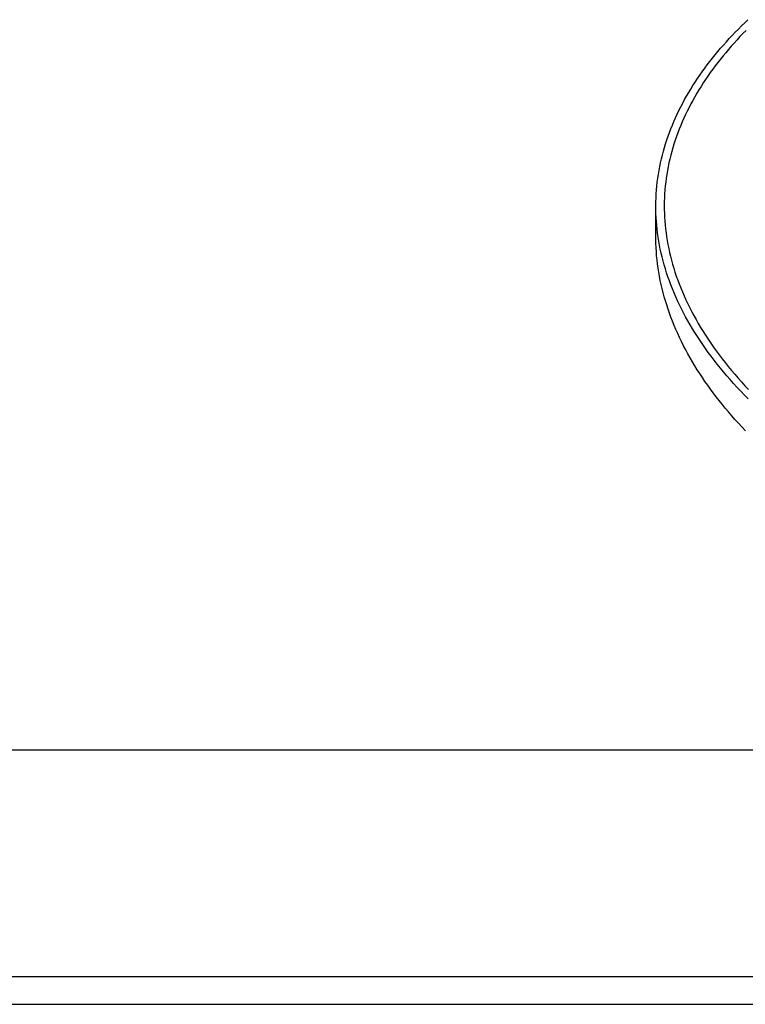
# Model space of a CAD drawing. Extents: x 18749 to 20793, y -4820 to -3491.
# Tile 8 of 19: x 20267 to 20327, y -3835 to -3754. Entities that reach past the tile are written whole.
import ezdxf

# ---------------------------------------------------------------- set-up
doc = ezdxf.new("R2010")
doc.units = 0
doc.layers.add('MAKE2D$VISIBLE$CURVAS', color=7, linetype='CONTINUOUS')

msp = doc.modelspace()

# ---------------------------------------------------------------- linework, layer by layer
at = {"layer": 'MAKE2D$VISIBLE$CURVAS'}
for p, q in [((20320.072, -3770.206), (20320.076, -3768.935)), ((20320.068, -3771.383), (20320.072, -3770.206)), ((19973.78, -3814.057), (20353.868, -3814.057)), ((19961.994, -3832.863), (20342.125, -3832.863)), ((19962.07, -3835.175), (20342.092, -3835.175))]:
    msp.add_line(p, q, dxfattribs=at)
for points in [[(20320.076, -3768.935), (20320.08, -3768.607), (20320.09, -3768.279), (20320.107, -3767.952), (20320.13, -3767.626), (20320.16, -3767.301), (20320.195, -3766.977), (20320.237, -3766.653), (20320.285, -3766.331), (20320.339, -3766.01), (20320.399, -3765.689), (20320.465, -3765.37), (20320.538, -3765.052), (20320.616, -3764.735), (20320.699, -3764.419), (20320.789, -3764.105), (20320.885, -3763.791), (20320.986, -3763.479), (20321.093, -3763.168), (20321.205, -3762.859), (20321.323, -3762.55), (20321.447, -3762.243), (20321.576, -3761.938), (20321.71, -3761.633), (20321.85, -3761.331), (20321.995, -3761.029), (20322.146, -3760.729), (20322.301, -3760.431), (20322.462, -3760.134), (20322.628, -3759.839), (20322.799, -3759.545), (20322.975, -3759.252), (20323.155, -3758.962), (20323.341, -3758.672), (20323.531, -3758.385), (20323.727, -3758.099), (20323.926, -3757.815), (20324.131, -3757.532), (20324.34, -3757.251), (20324.553, -3756.972), (20324.771, -3756.694), (20324.993, -3756.418), (20325.22, -3756.144), (20325.451, -3755.872), (20325.686, -3755.601), (20325.925, -3755.332), (20326.168, -3755.065), (20326.415, -3754.8), (20326.666, -3754.537), (20326.921, -3754.275), (20327.18, -3754.015), (20327.442, -3753.757), (20327.709, -3753.501)], [(20327.554, -3754.387), (20327.302, -3754.646), (20327.053, -3754.908), (20326.808, -3755.17), (20326.568, -3755.435), (20326.331, -3755.702), (20326.098, -3755.97), (20325.87, -3756.24), (20325.645, -3756.511), (20325.425, -3756.785), (20325.209, -3757.06), (20324.998, -3757.336), (20324.791, -3757.615), (20324.589, -3757.895), (20324.391, -3758.177), (20324.198, -3758.46), (20324.009, -3758.745), (20323.826, -3759.031), (20323.647, -3759.319), (20323.472, -3759.609), (20323.303, -3759.9), (20323.139, -3760.193), (20322.98, -3760.487), (20322.826, -3760.783), (20322.677, -3761.08), (20322.533, -3761.379), (20322.395, -3761.679), (20322.261, -3761.98), (20322.134, -3762.283), (20322.011, -3762.587), (20321.894, -3762.892), (20321.783, -3763.199), (20321.677, -3763.507), (20321.577, -3763.816), (20321.482, -3764.127), (20321.393, -3764.438), (20321.31, -3764.751), (20321.233, -3765.065), (20321.162, -3765.38), (20321.096, -3765.697), (20321.037, -3766.014), (20320.983, -3766.332), (20320.935, -3766.652), (20320.894, -3766.972), (20320.859, -3767.293), (20320.829, -3767.615), (20320.806, -3767.938), (20320.789, -3768.262), (20320.779, -3768.587), (20320.775, -3768.912)], [(20327.726, -3784.952), (20327.417, -3784.635), (20327.114, -3784.318), (20326.817, -3784), (20326.526, -3783.68), (20326.241, -3783.36), (20325.962, -3783.039), (20325.69, -3782.717), (20325.424, -3782.394), (20325.165, -3782.071), (20324.911, -3781.746), (20324.664, -3781.422), (20324.423, -3781.096), (20324.189, -3780.77), (20323.961, -3780.443), (20323.74, -3780.116), (20323.525, -3779.788), (20323.317, -3779.46), (20323.115, -3779.131), (20322.919, -3778.802), (20322.73, -3778.472), (20322.547, -3778.143), (20322.372, -3777.813), (20322.202, -3777.482), (20322.039, -3777.152), (20321.883, -3776.821), (20321.733, -3776.49), (20321.59, -3776.16), (20321.453, -3775.829), (20321.323, -3775.498), (20321.199, -3775.167), (20321.082, -3774.836), (20320.971, -3774.506), (20320.867, -3774.175), (20320.77, -3773.845), (20320.679, -3773.515), (20320.594, -3773.185), (20320.516, -3772.855), (20320.444, -3772.526), (20320.379, -3772.197), (20320.32, -3771.869), (20320.268, -3771.54), (20320.221, -3771.213), (20320.182, -3770.886), (20320.148, -3770.559), (20320.121, -3770.233), (20320.101, -3769.908), (20320.086, -3769.583), (20320.078, -3769.259), (20320.076, -3768.935)], [(20320.775, -3768.912), (20320.777, -3769.233), (20320.785, -3769.555), (20320.799, -3769.877), (20320.82, -3770.2), (20320.846, -3770.524), (20320.879, -3770.848), (20320.919, -3771.172), (20320.964, -3771.498), (20321.016, -3771.823), (20321.075, -3772.149), (20321.139, -3772.476), (20321.211, -3772.802), (20321.288, -3773.129), (20321.372, -3773.457), (20321.462, -3773.784), (20321.559, -3774.112), (20321.662, -3774.44), (20321.772, -3774.768), (20321.888, -3775.097), (20322.011, -3775.425), (20322.14, -3775.753), (20322.276, -3776.082), (20322.418, -3776.41), (20322.567, -3776.738), (20322.722, -3777.066), (20322.883, -3777.394), (20323.052, -3777.722), (20323.226, -3778.049), (20323.407, -3778.377), (20323.595, -3778.704), (20323.789, -3779.03), (20323.989, -3779.356), (20324.196, -3779.682), (20324.409, -3780.007), (20324.629, -3780.332), (20324.855, -3780.657), (20325.088, -3780.98), (20325.327, -3781.303), (20325.572, -3781.626), (20325.823, -3781.948), (20326.081, -3782.269), (20326.345, -3782.589), (20326.615, -3782.908), (20326.892, -3783.227), (20327.174, -3783.545), (20327.463, -3783.862), (20327.758, -3784.177)], [(20327.497, -3787.592), (20327.205, -3787.283), (20326.919, -3786.972), (20326.639, -3786.661), (20326.364, -3786.349), (20326.095, -3786.036), (20325.832, -3785.722), (20325.575, -3785.407), (20325.323, -3785.091), (20325.077, -3784.775), (20324.836, -3784.457), (20324.602, -3784.139), (20324.373, -3783.821), (20324.15, -3783.501), (20323.932, -3783.181), (20323.721, -3782.86), (20323.515, -3782.538), (20323.315, -3782.215), (20323.115, -3781.882), (20322.921, -3781.548), (20322.734, -3781.213), (20322.553, -3780.878), (20322.378, -3780.543), (20322.209, -3780.207), (20322.047, -3779.87), (20321.891, -3779.533), (20321.742, -3779.196), (20321.599, -3778.858), (20321.462, -3778.52), (20321.332, -3778.182), (20321.208, -3777.843), (20321.09, -3777.504), (20320.979, -3777.165), (20320.874, -3776.826), (20320.776, -3776.486), (20320.684, -3776.147), (20320.598, -3775.807), (20320.519, -3775.467), (20320.446, -3775.126), (20320.379, -3774.786), (20320.319, -3774.446), (20320.266, -3774.105), (20320.219, -3773.765), (20320.178, -3773.425), (20320.143, -3773.084), (20320.116, -3772.744), (20320.094, -3772.403), (20320.079, -3772.063), (20320.07, -3771.723), (20320.068, -3771.383)]]:
    msp.add_lwpolyline(points, dxfattribs=at)

doc.saveas('drawing.dxf')
